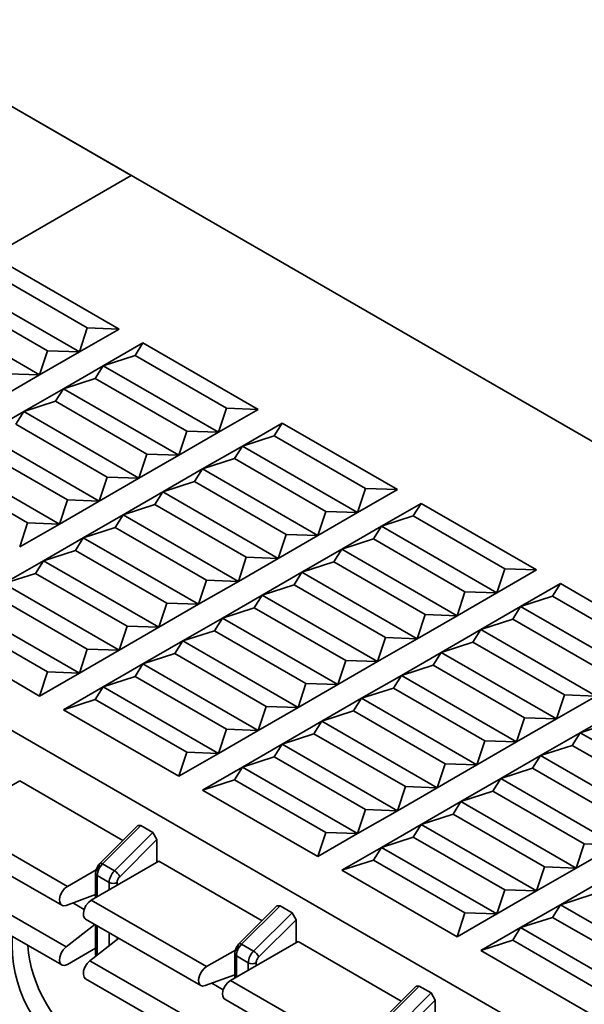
# Model space of a CAD drawing. Header units: millimetres. Extents: x 0 to 420, y 0 to 297.
# Tile 89 of 126: x 321.81 to 323.82, y 126.17 to 129.67. Entities that reach past the tile are written whole.
import ezdxf

# ---------------------------------------------------------------- set-up
doc = ezdxf.new("R2010")
doc.units = ezdxf.units.MM

msp = doc.modelspace()

# ---------------------------------------------------------------- linework, layer by layer
at = {"color": 7, "linetype": 'Continuous', "lineweight": 35}
for p, q in [((318.3794, 131.3263), (322.2046, 129.1181)), ((321.2117, 129.6913), (325.1139, 127.4386)), ((322.2046, 129.1181), (320.2813, 128.0078)), ((321.7512, 128.8084), (322.1613, 128.5716)), ((322.0482, 128.5757), (321.7229, 128.7635)), ((321.6098, 128.7267), (322.0199, 128.49)), ((321.5815, 128.6818), (321.9067, 128.4941)), ((321.8785, 128.4083), (321.4683, 128.6451)), ((319.2884, 128.581), (324.7917, 125.404)), ((322.0482, 128.5757), (322.0199, 128.49)), ((322.1613, 128.5716), (322.0199, 128.49)), ((322.1613, 128.5716), (322.0482, 128.5757)), ((321.9067, 128.4941), (321.8785, 128.4083)), ((322.0199, 128.49), (321.9067, 128.4941)), ((322.1047, 128.441), (322.2462, 128.5226)), ((322.2179, 128.4777), (322.2462, 128.5226)), ((322.2462, 128.5226), (322.6563, 128.2859)), ((322.0199, 128.49), (321.8785, 128.4083)), ((322.1047, 128.441), (322.2179, 128.4777)), ((322.5431, 128.29), (322.2179, 128.4777)), ((321.9633, 128.3594), (322.1047, 128.441)), ((322.0764, 128.3961), (322.1047, 128.441)), ((322.5149, 128.2042), (322.1047, 128.441)), ((321.8785, 128.4083), (321.737, 128.3267)), ((321.8785, 128.4083), (321.7653, 128.4124)), ((321.9633, 128.3594), (322.0764, 128.3961)), ((322.4017, 128.2083), (322.0764, 128.3961)), ((321.8219, 128.2777), (321.9633, 128.3594)), ((321.935, 128.3145), (321.9633, 128.3594)), ((322.3734, 128.1226), (321.9633, 128.3594)), ((321.8219, 128.2777), (321.935, 128.3145)), ((322.2603, 128.1267), (321.935, 128.3145)), ((322.5431, 128.29), (322.5149, 128.2042)), ((322.6563, 128.2859), (322.5149, 128.2042)), ((322.6563, 128.2859), (322.5431, 128.29)), ((321.6805, 128.1961), (321.8219, 128.2777)), ((321.7936, 128.2328), (321.8219, 128.2777)), ((322.232, 128.041), (321.8219, 128.2777)), ((322.1189, 128.045), (321.7936, 128.2328)), ((322.5997, 128.1552), (322.7411, 128.2369)), ((322.7128, 128.192), (322.7411, 128.2369)), ((322.7411, 128.2369), (323.1512, 128.0001)), ((322.0906, 127.9593), (321.6805, 128.1961)), ((322.4017, 128.2083), (322.3734, 128.1226)), ((322.5149, 128.2042), (322.3734, 128.1226)), ((322.5149, 128.2042), (322.4017, 128.2083)), ((322.5997, 128.1552), (322.7128, 128.192)), ((323.0381, 128.0042), (322.7128, 128.192)), ((321.9775, 127.9634), (321.6522, 128.1512)), ((322.4583, 128.0736), (322.5997, 128.1552)), ((322.5714, 128.1103), (322.5997, 128.1552)), ((323.0098, 127.9185), (322.5997, 128.1552)), ((321.9492, 127.8777), (321.539, 128.1144)), ((322.2603, 128.1267), (322.232, 128.041)), ((322.3734, 128.1226), (322.232, 128.041)), ((322.3734, 128.1226), (322.2603, 128.1267)), ((322.4583, 128.0736), (322.5714, 128.1103)), ((322.8967, 127.9226), (322.5714, 128.1103)), ((322.3169, 127.992), (322.4583, 128.0736)), ((322.43, 128.0287), (322.4583, 128.0736)), ((322.8684, 127.8368), (322.4583, 128.0736)), ((321.836, 127.8818), (321.5108, 128.0695)), ((322.1189, 128.045), (322.0906, 127.9593)), ((322.232, 128.041), (322.0906, 127.9593)), ((322.232, 128.041), (322.1189, 128.045)), ((322.3169, 127.992), (322.43, 128.0287)), ((322.7553, 127.8409), (322.43, 128.0287)), ((323.0381, 128.0042), (323.0098, 127.9185)), ((323.1512, 128.0001), (323.0381, 128.0042)), ((322.1754, 127.9103), (322.3169, 127.992)), ((322.2886, 127.9471), (322.3169, 127.992)), ((322.727, 127.7552), (322.3169, 127.992)), ((323.1512, 128.0001), (323.0098, 127.9185)), ((321.9775, 127.9634), (321.9492, 127.8777)), ((322.0906, 127.9593), (321.9492, 127.8777)), ((322.0906, 127.9593), (321.9775, 127.9634)), ((322.1754, 127.9103), (322.2886, 127.9471)), ((322.6138, 127.7593), (322.2886, 127.9471)), ((323.0947, 127.8695), (323.2361, 127.9511)), ((323.2078, 127.9062), (323.2361, 127.9511)), ((323.2361, 127.9511), (323.6462, 127.7144)), ((322.034, 127.8287), (322.1754, 127.9103)), ((322.1472, 127.8654), (322.1754, 127.9103)), ((322.5856, 127.6736), (322.1754, 127.9103)), ((322.8967, 127.9226), (322.8684, 127.8368)), ((323.0098, 127.9185), (322.8684, 127.8368)), ((323.0098, 127.9185), (322.8967, 127.9226)), ((323.0947, 127.8695), (323.2078, 127.9062)), ((323.5331, 127.7185), (323.2078, 127.9062)), ((321.836, 127.8818), (321.8077, 127.796)), ((321.9492, 127.8777), (321.8077, 127.796)), ((321.9492, 127.8777), (321.836, 127.8818)), ((322.034, 127.8287), (322.1472, 127.8654)), ((322.4724, 127.6777), (322.1472, 127.8654)), ((322.9533, 127.7879), (323.0947, 127.8695)), ((323.0664, 127.8246), (323.0947, 127.8695)), ((323.5048, 127.6327), (323.0947, 127.8695)), ((321.8926, 127.747), (322.034, 127.8287)), ((322.0057, 127.7838), (322.034, 127.8287)), ((322.4441, 127.5919), (322.034, 127.8287)), ((322.7553, 127.8409), (322.727, 127.7552)), ((322.8684, 127.8368), (322.727, 127.7552)), ((322.8684, 127.8368), (322.7553, 127.8409)), ((322.9533, 127.7879), (323.0664, 127.8246)), ((323.3917, 127.6368), (323.0664, 127.8246)), ((321.8926, 127.747), (322.0057, 127.7838)), ((322.331, 127.596), (322.0057, 127.7838)), ((322.6138, 127.7593), (322.5856, 127.6736)), ((322.727, 127.7552), (322.6138, 127.7593)), ((322.8118, 127.7062), (322.9533, 127.7879)), ((322.925, 127.743), (322.9533, 127.7879)), ((323.3634, 127.5511), (322.9533, 127.7879)), ((321.7512, 127.6654), (321.8926, 127.747)), ((321.8643, 127.7021), (321.8926, 127.747)), ((322.3027, 127.5103), (321.8926, 127.747)), ((322.727, 127.7552), (322.5856, 127.6736)), ((322.8118, 127.7062), (322.925, 127.743)), ((323.2502, 127.5552), (322.925, 127.743)), ((321.7512, 127.6654), (321.8643, 127.7021)), ((322.1896, 127.5144), (321.8643, 127.7021)), ((322.6704, 127.6246), (322.8118, 127.7062)), ((322.7836, 127.6613), (322.8118, 127.7062)), ((323.222, 127.4695), (322.8118, 127.7062)), ((323.5331, 127.7185), (323.5048, 127.6327)), ((323.6462, 127.7144), (323.5048, 127.6327)), ((323.6462, 127.7144), (323.5331, 127.7185)), ((322.1613, 127.4286), (321.7512, 127.6654)), ((322.4724, 127.6777), (322.4441, 127.5919)), ((322.5856, 127.6736), (322.4441, 127.5919)), ((322.5856, 127.6736), (322.4724, 127.6777)), ((322.6704, 127.6246), (322.7836, 127.6613)), ((323.1088, 127.4736), (322.7836, 127.6613)), ((323.5897, 127.5838), (323.7311, 127.6654)), ((323.7028, 127.6205), (323.7311, 127.6654)), ((323.7311, 127.6654), (324.1412, 127.4286)), ((322.0482, 127.4327), (321.7229, 127.6205)), ((322.529, 127.5429), (322.6704, 127.6246)), ((322.6421, 127.5797), (322.6704, 127.6246)), ((323.0805, 127.3878), (322.6704, 127.6246)), ((323.3917, 127.6368), (323.3634, 127.5511)), ((323.5048, 127.6327), (323.3634, 127.5511)), ((323.5048, 127.6327), (323.3917, 127.6368)), ((323.5897, 127.5838), (323.7028, 127.6205)), ((324.0281, 127.4327), (323.7028, 127.6205)), ((322.0199, 127.347), (321.6098, 127.5838)), ((322.331, 127.596), (322.3027, 127.5103)), ((322.4441, 127.5919), (322.3027, 127.5103)), ((322.4441, 127.5919), (322.331, 127.596)), ((323.4482, 127.5021), (323.5897, 127.5838)), ((323.5614, 127.5389), (323.5897, 127.5838)), ((323.9998, 127.347), (323.5897, 127.5838)), ((322.529, 127.5429), (322.6421, 127.5797)), ((322.9674, 127.3919), (322.6421, 127.5797)), ((323.2502, 127.5552), (323.222, 127.4695)), ((323.3634, 127.5511), (323.222, 127.4695)), ((323.3634, 127.5511), (323.2502, 127.5552)), ((321.5815, 127.5389), (321.9067, 127.3511)), ((322.1896, 127.5144), (322.1613, 127.4286)), ((322.3027, 127.5103), (322.1896, 127.5144)), ((322.3876, 127.4613), (322.529, 127.5429)), ((322.5007, 127.498), (322.529, 127.5429)), ((322.9391, 127.3062), (322.529, 127.5429)), ((323.4482, 127.5021), (323.5614, 127.5389)), ((323.8866, 127.3511), (323.5614, 127.5389)), ((321.8785, 127.2654), (321.4683, 127.5021)), ((322.3027, 127.5103), (322.1613, 127.4286)), ((322.3876, 127.4613), (322.5007, 127.498)), ((322.826, 127.3103), (322.5007, 127.498)), ((323.3068, 127.4205), (323.4482, 127.5021)), ((323.4199, 127.4572), (323.4482, 127.5021)), ((323.8584, 127.2654), (323.4482, 127.5021)), ((322.2462, 127.3797), (322.3876, 127.4613)), ((322.3593, 127.4164), (322.3876, 127.4613)), ((322.7977, 127.2245), (322.3876, 127.4613)), ((323.1088, 127.4736), (323.0805, 127.3878)), ((323.222, 127.4695), (323.0805, 127.3878)), ((323.222, 127.4695), (323.1088, 127.4736)), ((323.3068, 127.4205), (323.4199, 127.4572)), ((323.7452, 127.2694), (323.4199, 127.4572)), ((322.0482, 127.4327), (322.0199, 127.347)), ((322.1613, 127.4286), (322.0199, 127.347)), ((322.1613, 127.4286), (322.0482, 127.4327)), ((322.2462, 127.3797), (322.3593, 127.4164)), ((322.6846, 127.2286), (322.3593, 127.4164)), ((323.1654, 127.3388), (323.3068, 127.4205)), ((323.2785, 127.3756), (323.3068, 127.4205)), ((323.7169, 127.1837), (323.3068, 127.4205)), ((322.1047, 127.298), (322.2462, 127.3797)), ((322.2179, 127.3348), (322.2462, 127.3797)), ((322.6563, 127.1429), (322.2462, 127.3797)), ((322.9674, 127.3919), (322.9391, 127.3062)), ((323.0805, 127.3878), (322.9391, 127.3062)), ((323.0805, 127.3878), (322.9674, 127.3919)), ((323.1654, 127.3388), (323.2785, 127.3756)), ((323.6038, 127.1878), (323.2785, 127.3756)), ((321.9067, 127.3511), (321.8785, 127.2654)), ((322.0199, 127.347), (321.8785, 127.2654)), ((322.0199, 127.347), (321.9067, 127.3511)), ((323.024, 127.2572), (323.1654, 127.3388)), ((323.1371, 127.2939), (323.1654, 127.3388)), ((323.5755, 127.1021), (323.1654, 127.3388)), ((322.1047, 127.298), (322.2179, 127.3348)), ((322.5431, 127.147), (322.2179, 127.3348)), ((322.826, 127.3103), (322.7977, 127.2245)), ((322.9391, 127.3062), (322.7977, 127.2245)), ((322.9391, 127.3062), (322.826, 127.3103)), ((321.9633, 127.2164), (322.1047, 127.298)), ((322.0764, 127.2531), (322.1047, 127.298)), ((322.5149, 127.0613), (322.1047, 127.298)), ((323.024, 127.2572), (323.1371, 127.2939)), ((323.4624, 127.1062), (323.1371, 127.2939)), ((323.7452, 127.2694), (323.7169, 127.1837)), ((323.8584, 127.2654), (323.7452, 127.2694)), ((321.9633, 127.2164), (322.0764, 127.2531)), ((322.0764, 127.2531), (322.4017, 127.0653)), ((322.8825, 127.1756), (323.024, 127.2572)), ((322.9957, 127.2123), (323.024, 127.2572)), ((323.4341, 127.0204), (323.024, 127.2572)), ((323.8584, 127.2654), (323.7169, 127.1837)), ((322.3734, 126.9796), (321.9633, 127.2164)), ((322.6846, 127.2286), (322.6563, 127.1429)), ((322.7977, 127.2245), (322.6563, 127.1429)), ((322.7977, 127.2245), (322.6846, 127.2286)), ((322.8825, 127.1756), (322.9957, 127.2123)), ((323.321, 127.0245), (322.9957, 127.2123)), ((323.8018, 127.1347), (323.9432, 127.2164)), ((322.7411, 127.0939), (322.8825, 127.1756)), ((322.8543, 127.1307), (322.8825, 127.1756)), ((323.2927, 126.9388), (322.8825, 127.1756)), ((323.6038, 127.1878), (323.5755, 127.1021)), ((323.7169, 127.1837), (323.5755, 127.1021)), ((323.7169, 127.1837), (323.6038, 127.1878)), ((323.8018, 127.1347), (323.9149, 127.1715)), ((322.5431, 127.147), (322.5149, 127.0613)), ((322.6563, 127.1429), (322.5149, 127.0613)), ((322.6563, 127.1429), (322.5431, 127.147)), ((322.7411, 127.0939), (322.8543, 127.1307)), ((323.1795, 126.9429), (322.8543, 127.1307)), ((323.6604, 127.0531), (323.8018, 127.1347)), ((323.7735, 127.0898), (323.8018, 127.1347)), ((324.2119, 126.898), (323.8018, 127.1347)), ((322.5997, 127.0123), (322.7411, 127.0939)), ((322.7128, 127.049), (322.7411, 127.0939)), ((323.1512, 126.8572), (322.7411, 127.0939)), ((323.4624, 127.1062), (323.4341, 127.0204)), ((323.5755, 127.1021), (323.4341, 127.0204)), ((323.5755, 127.1021), (323.4624, 127.1062)), ((322.4017, 127.0653), (322.3734, 126.9796)), ((322.5149, 127.0613), (322.3734, 126.9796)), ((322.5149, 127.0613), (322.4017, 127.0653)), ((323.6604, 127.0531), (323.7735, 127.0898)), ((324.0988, 126.9021), (323.7735, 127.0898)), ((322.5997, 127.0123), (322.7128, 127.049)), ((323.0381, 126.8612), (322.7128, 127.049)), ((323.321, 127.0245), (323.2927, 126.9388)), ((323.4341, 127.0204), (323.321, 127.0245)), ((323.5189, 126.9715), (323.6604, 127.0531)), ((323.6321, 127.0082), (323.6604, 127.0531)), ((324.0705, 126.8163), (323.6604, 127.0531)), ((322.4583, 126.9306), (322.5997, 127.0123)), ((322.5714, 126.9674), (322.5997, 127.0123)), ((323.0098, 126.7755), (322.5997, 127.0123)), ((323.4341, 127.0204), (323.2927, 126.9388)), ((323.5189, 126.9715), (323.6321, 127.0082)), ((323.9574, 126.8204), (323.6321, 127.0082)), ((321.8077, 126.9633), (321.5673, 126.8245)), ((321.8077, 126.9633), (322.1751, 126.7512)), ((322.4583, 126.9306), (322.5714, 126.9674)), ((322.5714, 126.9674), (322.8967, 126.7796)), ((323.3775, 126.8898), (323.5189, 126.9715)), ((323.4907, 126.9266), (323.5189, 126.9715)), ((323.9291, 126.7347), (323.5189, 126.9715)), ((322.8684, 126.6939), (322.4583, 126.9306)), ((323.1795, 126.9429), (323.1512, 126.8572)), ((323.2927, 126.9388), (323.1512, 126.8572)), ((323.2927, 126.9388), (323.1795, 126.9429)), ((323.3775, 126.8898), (323.4907, 126.9266)), ((323.8159, 126.7388), (323.4907, 126.9266)), ((323.2361, 126.8082), (323.3775, 126.8898)), ((323.3492, 126.8449), (323.3775, 126.8898)), ((323.7876, 126.6531), (323.3775, 126.8898)), ((323.0381, 126.8612), (323.0098, 126.7755)), ((323.1512, 126.8572), (323.0098, 126.7755)), ((323.1512, 126.8572), (323.0381, 126.8612)), ((321.5673, 126.8245), (321.9775, 126.5877)), ((323.2361, 126.8082), (323.3492, 126.8449)), ((323.6745, 126.6571), (323.3492, 126.8449)), ((322.2279, 126.8039), (322.0928, 126.6691)), ((322.2391, 126.8041), (322.1021, 126.6675)), ((322.2815, 126.7796), (322.1446, 126.643)), ((322.2279, 126.8039), (322.2391, 126.8041)), ((322.2391, 126.8041), (322.2815, 126.7796)), ((322.2815, 126.7796), (322.2956, 126.7541)), ((322.8967, 126.7796), (322.8684, 126.6939)), ((323.0098, 126.7755), (322.8967, 126.7796)), ((323.0947, 126.7265), (323.2361, 126.8082)), ((323.2078, 126.7633), (323.2361, 126.8082)), ((323.6462, 126.5714), (323.2361, 126.8082)), ((321.5473, 126.7572), (321.9575, 126.5204)), ((322.1635, 126.6223), (322.2956, 126.7541)), ((322.2956, 126.7541), (322.2956, 126.6734)), ((323.0098, 126.7755), (322.8684, 126.6939)), ((323.0947, 126.7265), (323.2078, 126.7633)), ((323.5331, 126.5755), (323.2078, 126.7633)), ((322.9533, 126.6449), (323.0947, 126.7265)), ((323.0664, 126.6816), (323.0947, 126.7265)), ((323.5048, 126.4898), (323.0947, 126.7265)), ((323.8159, 126.7388), (323.7876, 126.6531)), ((323.9291, 126.7347), (323.7876, 126.6531)), ((323.9291, 126.7347), (323.8159, 126.7388)), ((322.0623, 126.5387), (322.3027, 126.6775)), ((322.3027, 126.6775), (322.6701, 126.4654)), ((322.9533, 126.6449), (323.0664, 126.6816)), ((323.0664, 126.6816), (323.3917, 126.4939)), ((321.9775, 126.5877), (322.08, 126.6469)), ((322.1021, 126.6675), (322.1446, 126.643)), ((323.3634, 126.4081), (322.9533, 126.6449)), ((323.6745, 126.6571), (323.6462, 126.5714)), ((323.7876, 126.6531), (323.6462, 126.5714)), ((323.7876, 126.6531), (323.6745, 126.6571)), ((321.9725, 126.3721), (321.5624, 126.6088)), ((322.0777, 126.6342), (322.0777, 126.5476)), ((322.0835, 126.6261), (322.1259, 126.6016)), ((323.7311, 126.5224), (323.8725, 126.6041)), ((323.5331, 126.5755), (323.5048, 126.4898)), ((323.6462, 126.5714), (323.5048, 126.4898)), ((323.6462, 126.5714), (323.5331, 126.5755)), ((321.5473, 126.5449), (321.9575, 126.3081)), ((322.0777, 126.5592), (321.9725, 126.52)), ((322.0623, 126.5387), (322.4724, 126.302)), ((323.7311, 126.5224), (323.8442, 126.5592)), ((322.7229, 126.5181), (322.5878, 126.3834)), ((322.7341, 126.5184), (322.5971, 126.3818)), ((322.7229, 126.5181), (322.7341, 126.5184)), ((322.7341, 126.5184), (322.7765, 126.4939)), ((323.5897, 126.4408), (323.7311, 126.5224)), ((323.7028, 126.4775), (323.7311, 126.5224)), ((324.1412, 126.2857), (323.7311, 126.5224)), ((322.0423, 126.4714), (322.4524, 126.2347)), ((322.7765, 126.4939), (322.6395, 126.3573)), ((322.6585, 126.3366), (322.7906, 126.4684)), ((322.7765, 126.4939), (322.7906, 126.4684)), ((322.7906, 126.4684), (322.7906, 126.3877)), ((323.3917, 126.4939), (323.3634, 126.4081)), ((323.5048, 126.4898), (323.3634, 126.4081)), ((323.5048, 126.4898), (323.3917, 126.4939)), ((323.5897, 126.4408), (323.7028, 126.4775)), ((324.0281, 126.2898), (323.7028, 126.4775)), ((321.9725, 126.3721), (322.0752, 126.4524)), ((322.0777, 126.451), (322.0777, 126.3494)), ((323.4482, 126.3592), (323.5897, 126.4408)), ((323.5614, 126.3959), (323.5897, 126.4408)), ((323.9998, 126.204), (323.5897, 126.4408)), ((322.0574, 126.3231), (322.1601, 126.4034)), ((322.7977, 126.3918), (322.5573, 126.253)), ((322.7977, 126.3918), (323.1651, 126.1797)), ((323.4482, 126.3592), (323.5614, 126.3959)), ((323.5614, 126.3959), (323.8866, 126.2081)), ((322.0777, 126.3679), (321.9775, 126.3101)), ((322.4724, 126.302), (322.5749, 126.3612)), ((322.5971, 126.3818), (322.6395, 126.3573)), ((323.8584, 126.1224), (323.4482, 126.3592)), ((322.0574, 126.3231), (322.4675, 126.0863)), ((322.5726, 126.3485), (322.5726, 126.2619)), ((322.5785, 126.3403), (322.6209, 126.3158)), ((322.0423, 126.2591), (322.4524, 126.0224)), ((322.5726, 126.2734), (322.4675, 126.2343)), ((322.5573, 126.253), (322.9674, 126.0162)), ((323.2179, 126.2324), (323.0828, 126.0976)), ((323.229, 126.2327), (323.0921, 126.096)), ((323.2179, 126.2324), (323.229, 126.2327)), ((323.229, 126.2327), (323.2715, 126.2082)), ((322.5373, 126.1857), (322.9474, 125.9489)), ((323.1345, 126.0715), (323.2715, 126.2082)), ((323.1535, 126.0508), (323.2856, 126.1826)), ((323.2715, 126.2082), (323.2856, 126.1826)), ((323.2856, 126.1826), (323.2856, 126.102))]:
    msp.add_line(p, q, dxfattribs=at)
at = {"color": 8, "linetype": 'Continuous', "lineweight": 35}
for p, q in [((322.0835, 126.551), (322.0835, 126.6261)), ((322.1259, 126.6016), (322.1259, 126.5755)), ((322.1542, 126.5918), (322.1542, 126.6016)), ((322.0368, 126.5056), (321.9964, 126.5289)), ((322.0835, 126.3435), (322.0835, 126.4476)), ((322.1259, 126.4231), (322.1259, 126.3767)), ((322.1542, 126.3989), (322.1542, 126.4068)), ((322.5785, 126.2652), (322.5785, 126.3403)), ((322.6209, 126.3158), (322.6209, 126.2897)), ((322.6492, 126.3061), (322.6492, 126.3158)), ((322.5318, 126.2198), (322.4914, 126.2432))]:
    msp.add_line(p, q, dxfattribs=at)
at = {"color": 8, "linetype": 'Continuous', "lineweight": 35, "flags": 128}
for points in [[(322.0928, 126.6691), (322.0935, 126.6696), (322.0951, 126.6699), (322.0971, 126.6697), (322.0995, 126.6689), (322.1021, 126.6675)], [(322.5878, 126.3834), (322.5885, 126.3839), (322.5901, 126.3842), (322.5921, 126.3839), (322.5944, 126.3831), (322.5971, 126.3818)]]:
    msp.add_lwpolyline(points, dxfattribs=at)
at = {"color": 7, "linetype": 'Continuous', "lineweight": 35, "flags": 128}
for points in [[(321.9725, 126.52), (321.9627, 126.5187), (321.955, 126.5222), (321.9503, 126.5303), (321.9493, 126.5417), (321.9521, 126.5549), (321.9583, 126.5681), (321.9672, 126.5796), (321.9775, 126.5877)], [(322.0423, 126.4714), (322.0398, 126.4733), (322.0351, 126.4813), (322.0341, 126.4927), (322.0369, 126.5059), (322.0432, 126.5191), (322.0521, 126.5306), (322.0623, 126.5387)], [(321.9775, 126.3101), (321.9672, 126.3064), (321.9583, 126.3076), (321.9521, 126.3137), (321.9493, 126.3236), (321.9503, 126.3362), (321.955, 126.3496), (321.9627, 126.3622), (321.9725, 126.3721)], [(322.0423, 126.2591), (322.0369, 126.2647), (322.0341, 126.2746), (322.0351, 126.2872), (322.0398, 126.3007), (322.0476, 126.3132), (322.0574, 126.3231)], [(322.4675, 126.2343), (322.4577, 126.2329), (322.45, 126.2365), (322.4453, 126.2445), (322.4443, 126.2559), (322.4471, 126.2691), (322.4533, 126.2824), (322.4622, 126.2938), (322.4724, 126.302)], [(322.5373, 126.1857), (322.5348, 126.1875), (322.5301, 126.1955), (322.5291, 126.2069), (322.5319, 126.2201), (322.5382, 126.2334), (322.547, 126.2449), (322.5573, 126.253)]]:
    msp.add_lwpolyline(points, dxfattribs=at)
at = {"color": 7, "linetype": 'Continuous', "lineweight": 35}
for centre, radius, start, end in [((322.146, 126.6229), 0.0625, 134.5192, 177.107), ((322.1884, 126.5984), 0.0625, 134.5192, 177.107), ((322.12, 126.6015), 0.0482, 25.5525, 59.4321), ((322.1401, 126.6289), 0.0307, 242.6103, 297.3891), ((322.2592, 126.3814), 0.4786, 176.6164, 239.0067), ((322.3144, 126.4154), 0.4795, 184.4757, 237.286), ((322.641, 126.3372), 0.0625, 134.5192, 177.107), ((322.6834, 126.3127), 0.0625, 134.5192, 177.107), ((322.615, 126.3158), 0.0482, 25.5525, 59.4321), ((322.6351, 126.3431), 0.0307, 242.6103, 297.3891)]:
    msp.add_arc(centre, radius, start, end, dxfattribs=at)
at = {"color": 8, "linetype": 'Continuous', "lineweight": 35}
for centre, radius, start, end in [((322.0869, 126.6347), 0.00922, 182.6071, 248.6959), ((322.087, 126.3501), 0.0094, 184.7111, 236.7952), ((322.5826, 126.3495), 0.0101, 185.7011, 245.629)]:
    msp.add_arc(centre, radius, start, end, dxfattribs=at)
at = {"color": 7, "linetype": 'Continuous', "lineweight": 35}
for points, knots in [([(322.0931, 126.6694), (322.091, 126.667), (322.0867, 126.6622), (322.0817, 126.6529), (322.0783, 126.6432), (322.0779, 126.6372), (322.0777, 126.6342)], [0, 0, 0, 0, 0.241216, 0.496153, 0.75308, 1, 1, 1, 1]), ([(322.0928, 126.6631), (322.0915, 126.6617), (322.0889, 126.6588), (322.0859, 126.6533), (322.0839, 126.6476), (322.0836, 126.6442), (322.0835, 126.6424)], [0, 0, 0, 0, 0.248589, 0.499995, 0.748809, 1, 1, 1, 1]), ([(322.1542, 126.6016), (322.1543, 126.6033), (322.1546, 126.6068), (322.1566, 126.6124), (322.1596, 126.6179), (322.1622, 126.6208), (322.1635, 126.6223)], [0, 0, 0, 0, 0.24821, 0.499724, 0.748432, 1, 1, 1, 1]), ([(322.5881, 126.3836), (322.586, 126.3813), (322.5817, 126.3764), (322.5767, 126.3672), (322.5733, 126.3575), (322.5728, 126.3514), (322.5726, 126.3485)], [0, 0, 0, 0, 0.241216, 0.496153, 0.75308, 1, 1, 1, 1]), ([(322.5878, 126.3774), (322.5865, 126.3759), (322.5839, 126.373), (322.5809, 126.3676), (322.5788, 126.3619), (322.5786, 126.3584), (322.5785, 126.3567)], [0, 0, 0, 0, 0.248589, 0.499995, 0.748809, 1, 1, 1, 1]), ([(322.0777, 126.3494), (322.0777, 126.3469), (322.0778, 126.3437), (322.0789, 126.3408), (322.0792, 126.3401)], [0, 0, 0, 0, 0.7668803, 1, 1, 1, 1]), ([(322.6492, 126.3158), (322.6493, 126.3176), (322.6496, 126.321), (322.6516, 126.3267), (322.6545, 126.3322), (322.6572, 126.3351), (322.6585, 126.3366)], [0, 0, 0, 0, 0.24821, 0.499724, 0.748432, 1, 1, 1, 1])]:
    msp.add_open_spline(points, degree=3, knots=knots, dxfattribs=at)

doc.saveas('drawing.dxf')
